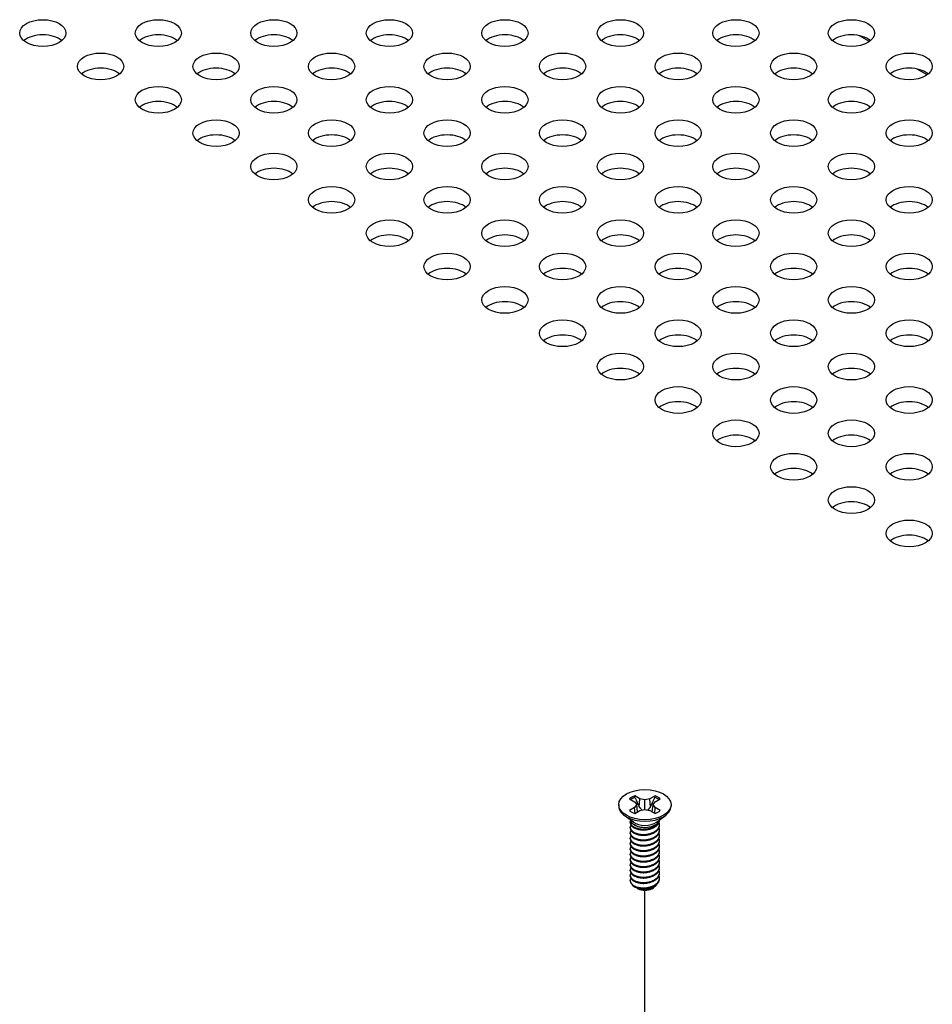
# Model space of a CAD drawing. Header units: millimetres. Extents: x 64 to 1798, y 64 to 1382.
# Tile 68 of 76: x 1550 to 1621, y 1139 to 1216. Entities that reach past the tile are written whole.
import ezdxf

# ---------------------------------------------------------------- set-up
doc = ezdxf.new("R2010")
doc.units = ezdxf.units.MM
doc.header["$LTSCALE"] = 6.666667
doc.layers.add('Tweak Trail (ANSI)', color=7, linetype='Continuous', lineweight=25)
doc.layers.add('Visible (ANSI)', color=7, linetype='Continuous', lineweight=25)

msp = doc.modelspace()

# ---------------------------------------------------------------- linework, layer by layer
at = {"layer": 'Tweak Trail (ANSI)'}
msp.add_line((1598.8303, 1103.7403), (1598.8303, 1148.3569), dxfattribs=at)
at = {"layer": 'Visible (ANSI)'}
for p, q in [((1616.2905, 1214.3302), (1615.5213, 1214.7743)), ((1620.7806, 1211.7378), (1620.0115, 1212.1819)), ((1597.6339, 1155.4727), (1598.0297, 1155.2442)), ((1598.4359, 1155.4787), (1598.04, 1155.7072)), ((1598.3984, 1154.8292), (1598.4359, 1155.4787)), ((1598.8318, 1155.384), (1598.4359, 1155.4787)), ((1599.2277, 1155.4787), (1598.8318, 1155.384)), ((1599.6236, 1155.7072), (1599.2277, 1155.4787)), ((1599.2651, 1154.8292), (1599.2277, 1155.4787)), ((1599.6338, 1155.2442), (1600.0297, 1155.4727)), ((1596.7998, 1155.0156), (1596.7998, 1154.9011)), ((1598.0297, 1154.787), (1597.6339, 1154.5585)), ((1598.0297, 1155.2442), (1598.1937, 1155.0156)), ((1598.1937, 1155.0156), (1598.0297, 1154.787)), ((1598.0689, 1154.3407), (1598.0297, 1154.787)), ((1598.2593, 1154.4506), (1598.1937, 1155.0156)), ((1598.8318, 1154.6472), (1598.8318, 1155.384)), ((1599.4043, 1154.4506), (1599.4698, 1155.0156)), ((1599.4698, 1155.0156), (1599.6338, 1155.2442)), ((1599.6338, 1154.787), (1599.4698, 1155.0156)), ((1599.5946, 1154.3407), (1599.6338, 1154.787)), ((1600.0297, 1154.5585), (1599.6338, 1154.787)), ((1600.8638, 1155.0156), (1600.8638, 1154.9011)), ((1597.9342, 1153.6575), (1597.229, 1154.18)), ((1598.04, 1154.324), (1598.4359, 1154.5526)), ((1598.4359, 1154.5526), (1598.8318, 1154.6472)), ((1598.8318, 1154.6472), (1599.2277, 1154.5526)), ((1599.2277, 1154.5526), (1599.6236, 1154.324)), ((1599.7293, 1153.6575), (1600.4346, 1154.18)), ((1597.6939, 1153.6163), (1597.6939, 1153.6682)), ((1597.6939, 1153.2016), (1597.6939, 1153.2534)), ((1598.13, 1153.3801), (1598.0271, 1153.4394)), ((1599.5913, 1153.4134), (1599.6364, 1153.4394)), ((1599.9697, 1153.8237), (1599.9697, 1153.8355)), ((1599.9697, 1153.4089), (1599.9697, 1153.4608)), ((1597.6939, 1152.7868), (1597.6939, 1152.8386)), ((1597.6939, 1152.372), (1597.6939, 1152.4238)), ((1599.9697, 1152.9942), (1599.9697, 1153.046)), ((1599.9697, 1152.5794), (1599.9697, 1152.6312)), ((1597.6939, 1151.9572), (1597.6939, 1152.0091)), ((1599.9697, 1152.1646), (1599.9697, 1152.2165)), ((1599.9697, 1151.7498), (1599.9697, 1151.8017)), ((1597.6939, 1151.5424), (1597.6939, 1151.5943)), ((1597.6939, 1151.1277), (1597.6939, 1151.1795)), ((1599.9697, 1151.335), (1599.9697, 1151.3869)), ((1599.9697, 1150.9203), (1599.9697, 1150.9721)), ((1597.6939, 1150.7129), (1597.6939, 1150.7647)), ((1597.6939, 1150.2981), (1597.6939, 1150.3499)), ((1599.9697, 1150.5055), (1599.9697, 1150.5573)), ((1599.9697, 1150.0907), (1599.9697, 1150.1425)), ((1597.6939, 1149.8833), (1597.6939, 1149.9352)), ((1597.6939, 1149.4685), (1597.6939, 1149.5204)), ((1599.9697, 1149.6759), (1599.9697, 1149.7278)), ((1599.9697, 1149.2611), (1599.9697, 1149.313)), ((1597.6939, 1149.105), (1597.6939, 1149.1056)), ((1599.367, 1148.4849), (1599.492, 1148.557)), ((1598.2966, 1148.4849), (1598.2294, 1148.5237))]:
    msp.add_line(p, q, dxfattribs=at)
for centre, major_axis in [((1552.0267, 1214.9804), (-1.7983, 0)), ((1561.0069, 1214.9804), (-1.7983, 0)), ((1569.9872, 1214.9804), (-1.7983, 0)), ((1578.9675, 1214.9804), (-1.7983, 0)), ((1587.9477, 1214.9804), (-1.7983, 0)), ((1596.928, 1214.9804), (-1.7983, 0)), ((1605.9082, 1214.9804), (-1.7983, 0)), ((1614.8885, 1214.9804), (-1.7983, 0)), ((1556.5168, 1212.388), (-1.7983, 0)), ((1565.4971, 1212.388), (-1.7983, 0)), ((1574.4773, 1212.388), (-1.7983, 0)), ((1583.4576, 1212.388), (-1.7983, 0)), ((1592.4378, 1212.388), (-1.7983, 0)), ((1601.4181, 1212.388), (-1.7983, 0)), ((1610.3983, 1212.388), (-1.7983, 0)), ((1619.3786, 1212.388), (-1.7983, 0)), ((1561.0069, 1209.7956), (-1.7983, 0)), ((1569.9872, 1209.7956), (-1.7983, 0)), ((1578.9675, 1209.7956), (-1.7983, 0)), ((1587.9477, 1209.7956), (-1.7983, 0)), ((1596.928, 1209.7956), (-1.7983, 0)), ((1605.9082, 1209.7956), (-1.7983, 0)), ((1614.8885, 1209.7956), (-1.7983, 0)), ((1565.4971, 1207.2033), (-1.7983, 0)), ((1574.4773, 1207.2033), (-1.7983, 0)), ((1583.4576, 1207.2033), (-1.7983, 0)), ((1592.4378, 1207.2033), (-1.7983, 0)), ((1601.4181, 1207.2033), (-1.7983, 0)), ((1610.3983, 1207.2033), (-1.7983, 0)), ((1619.3786, 1207.2033), (-1.7983, 0)), ((1569.9872, 1204.6109), (-1.7983, 0)), ((1578.9675, 1204.6109), (-1.7983, 0)), ((1587.9477, 1204.6109), (-1.7983, 0)), ((1596.928, 1204.6109), (-1.7983, 0)), ((1605.9082, 1204.6109), (-1.7983, 0)), ((1614.8885, 1204.6109), (-1.7983, 0)), ((1574.4773, 1202.0185), (-1.7983, 0)), ((1583.4576, 1202.0185), (-1.7983, 0)), ((1592.4378, 1202.0185), (-1.7983, 0)), ((1601.4181, 1202.0185), (-1.7983, 0)), ((1610.3983, 1202.0185), (-1.7983, 0)), ((1619.3786, 1202.0185), (-1.7983, 0)), ((1578.9675, 1199.4261), (-1.7983, 0)), ((1587.9477, 1199.4261), (-1.7983, 0)), ((1596.928, 1199.4261), (-1.7983, 0)), ((1605.9082, 1199.4261), (-1.7983, 0)), ((1614.8885, 1199.4261), (-1.7983, 0)), ((1583.4576, 1196.8338), (-1.7983, 0)), ((1592.4378, 1196.8338), (-1.7983, 0)), ((1601.4181, 1196.8338), (-1.7983, 0)), ((1610.3983, 1196.8338), (-1.7983, 0)), ((1619.3786, 1196.8338), (-1.7983, 0)), ((1587.9477, 1194.2414), (-1.7983, 0)), ((1596.928, 1194.2414), (-1.7983, 0)), ((1605.9082, 1194.2414), (-1.7983, 0)), ((1614.8885, 1194.2414), (-1.7983, 0)), ((1592.4378, 1191.649), (-1.7983, 0)), ((1601.4181, 1191.649), (-1.7983, 0)), ((1610.3983, 1191.649), (-1.7983, 0)), ((1619.3786, 1191.649), (-1.7983, 0)), ((1596.928, 1189.0566), (-1.7983, 0)), ((1605.9082, 1189.0566), (-1.7983, 0)), ((1614.8885, 1189.0566), (-1.7983, 0)), ((1601.4181, 1186.4642), (-1.7983, 0)), ((1610.3983, 1186.4642), (-1.7983, 0)), ((1619.3786, 1186.4642), (-1.7983, 0)), ((1605.9082, 1183.8719), (-1.7983, 0)), ((1614.8885, 1183.8719), (-1.7983, 0)), ((1610.3983, 1181.2795), (-1.7983, 0)), ((1619.3786, 1181.2795), (-1.7983, 0)), ((1614.8885, 1178.6871), (-1.7983, 0)), ((1619.3786, 1176.0947), (-1.7983, 0)), ((1598.8318, 1155.0156), (-2.032, 0))]:
    msp.add_ellipse(centre, major_axis=major_axis, ratio=0.5773503, dxfattribs=at)
for centre, major_axis, start_param, end_param in [((1552.0267, 1213.8024), (-1.7983, 0), 3.744796, 5.679982), ((1561.0069, 1213.8024), (-1.7983, 0), 3.744796, 5.679982), ((1569.9872, 1213.8024), (-1.7983, 0), 3.744796, 5.679982), ((1578.9675, 1213.8024), (-1.7983, 0), 3.744796, 5.679982), ((1587.9477, 1213.8024), (-1.7983, 0), 3.744796, 5.679982), ((1596.928, 1213.8024), (-1.7983, 0), 3.744796, 5.679982), ((1605.9082, 1213.8024), (-1.7983, 0), 3.744796, 5.679982), ((1614.8885, 1213.8024), (-1.7983, 0), 3.744796, 5.679982), ((1556.5168, 1211.21), (-1.7983, 0), 3.744796, 5.679982), ((1565.4971, 1211.21), (-1.7983, 0), 3.744796, 5.679982), ((1574.4773, 1211.21), (-1.7983, 0), 3.744796, 5.679982), ((1583.4576, 1211.21), (-1.7983, 0), 3.744796, 5.679982), ((1592.4378, 1211.21), (-1.7983, 0), 3.744796, 5.679982), ((1601.4181, 1211.21), (-1.7983, 0), 3.744796, 5.679982), ((1610.3983, 1211.21), (-1.7983, 0), 3.744796, 5.679982), ((1619.3786, 1211.21), (-1.7983, 0), 3.744796, 5.679982), ((1561.0069, 1208.6177), (-1.7983, 0), 3.744796, 5.679982), ((1569.9872, 1208.6177), (-1.7983, 0), 3.744796, 5.679982), ((1578.9675, 1208.6177), (-1.7983, 0), 3.744796, 5.679982), ((1587.9477, 1208.6177), (-1.7983, 0), 3.744796, 5.679982), ((1596.928, 1208.6177), (-1.7983, 0), 3.744796, 5.679982), ((1605.9082, 1208.6177), (-1.7983, 0), 3.744796, 5.679982), ((1614.8885, 1208.6177), (-1.7983, 0), 3.744796, 5.679982), ((1565.4971, 1206.0253), (-1.7983, 0), 3.744796, 5.679982), ((1574.4773, 1206.0253), (-1.7983, 0), 3.744796, 5.679982), ((1583.4576, 1206.0253), (-1.7983, 0), 3.744796, 5.679982), ((1592.4378, 1206.0253), (-1.7983, 0), 3.744796, 5.679982), ((1601.4181, 1206.0253), (-1.7983, 0), 3.744796, 5.679982), ((1610.3983, 1206.0253), (-1.7983, 0), 3.744796, 5.679982), ((1619.3786, 1206.0253), (-1.7983, 0), 3.744796, 5.679982), ((1569.9872, 1203.4329), (-1.7983, 0), 3.744796, 5.679982), ((1578.9675, 1203.4329), (-1.7983, 0), 3.744796, 5.679982), ((1587.9477, 1203.4329), (-1.7983, 0), 3.744796, 5.679982), ((1596.928, 1203.4329), (-1.7983, 0), 3.744796, 5.679982), ((1605.9082, 1203.4329), (-1.7983, 0), 3.744796, 5.679982), ((1614.8885, 1203.4329), (-1.7983, 0), 3.744796, 5.679982), ((1574.4773, 1200.8405), (-1.7983, 0), 3.744796, 5.679982), ((1583.4576, 1200.8405), (-1.7983, 0), 3.744796, 5.679982), ((1592.4378, 1200.8405), (-1.7983, 0), 3.744796, 5.679982), ((1601.4181, 1200.8405), (-1.7983, 0), 3.744796, 5.679982), ((1610.3983, 1200.8405), (-1.7983, 0), 3.744796, 5.679982), ((1619.3786, 1200.8405), (-1.7983, 0), 3.744796, 5.679982), ((1578.9675, 1198.2482), (-1.7983, 0), 3.744796, 5.679982), ((1587.9477, 1198.2482), (-1.7983, 0), 3.744796, 5.679982), ((1596.928, 1198.2482), (-1.7983, 0), 3.744796, 5.679982), ((1605.9082, 1198.2482), (-1.7983, 0), 3.744796, 5.679982), ((1614.8885, 1198.2482), (-1.7983, 0), 3.744796, 5.679982), ((1583.4576, 1195.6558), (-1.7983, 0), 3.744796, 5.679982), ((1592.4378, 1195.6558), (-1.7983, 0), 3.744796, 5.679982), ((1601.4181, 1195.6558), (-1.7983, 0), 3.744796, 5.679982), ((1610.3983, 1195.6558), (-1.7983, 0), 3.744796, 5.679982), ((1619.3786, 1195.6558), (-1.7983, 0), 3.744796, 5.679982), ((1587.9477, 1193.0634), (-1.7983, 0), 3.744796, 5.679982), ((1596.928, 1193.0634), (-1.7983, 0), 3.744796, 5.679982), ((1605.9082, 1193.0634), (-1.7983, 0), 3.744796, 5.679982), ((1614.8885, 1193.0634), (-1.7983, 0), 3.744796, 5.679982), ((1592.4378, 1190.471), (-1.7983, 0), 3.744796, 5.679982), ((1601.4181, 1190.471), (-1.7983, 0), 3.744796, 5.679982), ((1610.3983, 1190.471), (-1.7983, 0), 3.744796, 5.679982), ((1619.3786, 1190.471), (-1.7983, 0), 3.744796, 5.679982), ((1596.928, 1187.8786), (-1.7983, 0), 3.744796, 5.679982), ((1605.9082, 1187.8786), (-1.7983, 0), 3.744796, 5.679982), ((1614.8885, 1187.8786), (-1.7983, 0), 3.744796, 5.679982), ((1601.4181, 1185.2863), (-1.7983, 0), 3.744796, 5.679982), ((1610.3983, 1185.2863), (-1.7983, 0), 3.744796, 5.679982), ((1619.3786, 1185.2863), (-1.7983, 0), 3.744796, 5.679982), ((1605.9082, 1182.6939), (-1.7983, 0), 3.744796, 5.679982), ((1614.8885, 1182.6939), (-1.7983, 0), 3.744796, 5.679982), ((1610.3983, 1180.1015), (-1.7983, 0), 3.744796, 5.679982), ((1619.3786, 1180.1015), (-1.7983, 0), 3.744796, 5.679982), ((1614.8885, 1177.5091), (-1.7983, 0), 3.744796, 5.679982), ((1619.3786, 1174.9168), (-1.7983, 0), 3.744796, 5.679982), ((1598.8318, 1155.0156), (-1.4359, 0), 5.2964292, 5.6991451), ((1598.8318, 1154.9019), (1.3986, 0), 2.1582809, 2.4621423), ((1598.8318, 1154.9019), (1.3986, 0), 0.6794503, 0.9833118), ((1598.8318, 1155.0156), (-1.4359, 0), 3.7256329, 4.1283487), ((1598.8318, 1154.9011), (2.032, 0), 3.1415927, 6.2831853), ((1598.8318, 1155.0156), (1.4359, 0), 3.7256329, 4.1283487), ((1598.8318, 1155.0156), (1.4359, 0), 5.2964292, 5.6991451), ((1598.8318, 1153.904), (-1.1379, 0), 0.1125394, 3.0290532), ((1598.8318, 1154.0613), (-1.1379, 0), 0.6619784, 2.4796143), ((1598.8318, 1149.105), (-1.1379, 0), 0, 0.7853982), ((1598.8318, 1148.7939), (-0.7569, 0), 0.7853982, 2.3561945)]:
    msp.add_ellipse(centre, major_axis=major_axis, ratio=0.5773503, start_param=start_param, end_param=end_param, dxfattribs=at)
for points, weights in [([(1598.0566, 1155.574), (1598.0484, 1155.6398), (1598.04, 1155.7072)], [1.01218915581, 1.01172679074, 1.01110160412]), ([(1598.0566, 1155.574), (1598.2684, 1155.1113), (1598.3984, 1154.8292)], [1.53696783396, 1.9683578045, 2.37346205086]), ([(1599.2651, 1154.8292), (1599.3951, 1155.1113), (1599.607, 1155.574)], [2.37346205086, 1.9683578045, 1.53696783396]), ([(1599.607, 1155.574), (1599.6152, 1155.6398), (1599.6236, 1155.7072)], [1.01218915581, 1.01172679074, 1.01110160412]), ([(1598.3984, 1154.8292), (1598.516, 1154.6892), (1598.6074, 1154.5936)], [2.07391766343, 2.27571812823, 2.43161931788]), ([(1599.0561, 1154.5936), (1599.1476, 1154.6892), (1599.2651, 1154.8292)], [2.43161931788, 2.27571812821, 2.07391766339]), ([(1599.6364, 1153.3586), (1599.943, 1153.5584), (1599.9678, 1153.8342)], [1, 0.907347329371, 0.942846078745]), ([(1599.6364, 1153.3067), (1599.9697, 1153.5239), (1599.9697, 1153.8237)], [1, 0.900099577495, 0.949184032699]), ([(1599.6364, 1152.9438), (1600.0965, 1153.2436), (1599.9333, 1153.6417)], [1, 0.867144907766, 0.997779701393]), ([(1599.6364, 1152.8919), (1599.9697, 1153.1092), (1599.9697, 1153.4089)], [1, 0.900099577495, 0.949184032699]), ([(1599.6364, 1152.529), (1600.0965, 1152.8289), (1599.9333, 1153.2269)], [1, 0.867144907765, 0.997779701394]), ([(1599.6364, 1152.4772), (1599.9697, 1152.6944), (1599.9697, 1152.9942)], [1, 0.900099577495, 0.949184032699]), ([(1599.6364, 1152.1142), (1600.0965, 1152.4141), (1599.9333, 1152.8121)], [1, 0.867144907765, 0.997779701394]), ([(1599.6364, 1152.0624), (1599.9697, 1152.2796), (1599.9697, 1152.5794)], [1, 0.900099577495, 0.949184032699]), ([(1599.6364, 1151.6994), (1600.0965, 1151.9993), (1599.9333, 1152.3973)], [1, 0.867144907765, 0.997779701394]), ([(1599.6364, 1151.6476), (1599.9697, 1151.8648), (1599.9697, 1152.1646)], [1, 0.900099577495, 0.949184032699]), ([(1599.6364, 1151.2847), (1600.0965, 1151.5845), (1599.9333, 1151.9826)], [1, 0.867144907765, 0.997779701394]), ([(1599.6364, 1151.2328), (1599.9697, 1151.45), (1599.9697, 1151.7498)], [1, 0.900099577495, 0.949184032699]), ([(1599.6364, 1150.8699), (1600.0965, 1151.1697), (1599.9333, 1151.5678)], [1, 0.867144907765, 0.997779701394]), ([(1599.6364, 1150.818), (1599.9697, 1151.0353), (1599.9697, 1151.335)], [1, 0.900099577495, 0.949184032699]), ([(1599.6364, 1150.4551), (1600.0965, 1150.755), (1599.9333, 1151.153)], [1, 0.867144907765, 0.997779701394]), ([(1599.6364, 1150.4033), (1599.9697, 1150.6205), (1599.9697, 1150.9203)], [1, 0.900099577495, 0.949184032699]), ([(1599.6364, 1150.0403), (1600.0965, 1150.3402), (1599.9333, 1150.7382)], [1, 0.867144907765, 0.997779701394]), ([(1599.6364, 1149.9885), (1599.9697, 1150.2057), (1599.9697, 1150.5055)], [1, 0.900099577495, 0.949184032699]), ([(1599.6364, 1149.6255), (1600.0965, 1149.9254), (1599.9333, 1150.3234)], [1, 0.867144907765, 0.997779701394]), ([(1599.6364, 1149.5737), (1599.9697, 1149.7909), (1599.9697, 1150.0907)], [1, 0.900099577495, 0.949184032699]), ([(1599.6364, 1149.2108), (1600.0965, 1149.5106), (1599.9333, 1149.9087)], [1, 0.867144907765, 0.997779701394]), ([(1599.6364, 1149.1589), (1599.9697, 1149.3761), (1599.9697, 1149.6759)], [1, 0.900099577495, 0.949184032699]), ([(1599.6364, 1148.796), (1600.0965, 1149.0958), (1599.9333, 1149.4939)], [1, 0.867144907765, 0.997779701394]), ([(1599.6364, 1148.7441), (1599.9697, 1148.9614), (1599.9697, 1149.2611)], [1, 0.900099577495, 0.949184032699])]:
    msp.add_rational_spline(points, weights, degree=2, dxfattribs=at)
for points, weights, knots in [([(1597.7144, 1153.7796), (1597.6649, 1153.647), (1597.7326, 1153.5148), (1597.9027, 1153.183), (1598.5373, 1153.1194), (1599.1719, 1153.0558), (1599.6364, 1153.3586)], [0.934199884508, 0.941930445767, 1, 0.866025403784, 1, 0.866025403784, 1], [0.787151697, 0.787151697, 0.787151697, 0.791666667, 0.791666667, 0.802083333, 0.802083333, 0.8125, 0.8125, 0.8125]), ([(1597.749, 1153.434), (1597.6456, 1153.2698), (1597.7326, 1153.1), (1597.9027, 1152.7682), (1598.5373, 1152.7046), (1599.1719, 1152.641), (1599.6364, 1152.9438)], [0.933615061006, 0.926660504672, 1, 0.866025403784, 1, 0.866025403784, 1], [0.723464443, 0.723464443, 0.723464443, 0.729166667, 0.729166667, 0.739583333, 0.739583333, 0.75, 0.75, 0.75]), ([(1597.6939, 1153.6163), (1597.6939, 1153.5386), (1597.7326, 1153.463), (1597.9027, 1153.1312), (1598.5373, 1153.0675), (1599.1719, 1153.0039), (1599.6364, 1153.3067)], [0.949184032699, 0.965925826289, 1, 0.866025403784, 1, 0.866025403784, 1], [0.726517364, 0.726517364, 0.726517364, 0.729166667, 0.729166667, 0.739583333, 0.739583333, 0.75, 0.75, 0.75]), ([(1597.6939, 1153.2016), (1597.6939, 1153.1239), (1597.7326, 1153.0482), (1597.9027, 1152.7164), (1598.5373, 1152.6528), (1599.1719, 1152.5892), (1599.6364, 1152.8919)], [0.949184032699, 0.965925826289, 1, 0.866025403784, 1, 0.866025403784, 1], [0.664017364, 0.664017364, 0.664017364, 0.666666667, 0.666666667, 0.677083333, 0.677083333, 0.6875, 0.6875, 0.6875]), ([(1597.749, 1153.0193), (1597.6456, 1152.855), (1597.7326, 1152.6853), (1597.9027, 1152.3534), (1598.5373, 1152.2898), (1599.1719, 1152.2262), (1599.6364, 1152.529)], [0.933615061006, 0.926660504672, 1, 0.866025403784, 1, 0.866025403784, 1], [0.660964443, 0.660964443, 0.660964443, 0.666666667, 0.666666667, 0.677083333, 0.677083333, 0.6875, 0.6875, 0.6875]), ([(1597.749, 1152.6045), (1597.6456, 1152.4402), (1597.7326, 1152.2705), (1597.9027, 1151.9387), (1598.5373, 1151.8751), (1599.1719, 1151.8114), (1599.6364, 1152.1142)], [0.933615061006, 0.926660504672, 1, 0.866025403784, 1, 0.866025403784, 1], [0.598464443, 0.598464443, 0.598464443, 0.604166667, 0.604166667, 0.614583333, 0.614583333, 0.625, 0.625, 0.625]), ([(1597.6939, 1152.7868), (1597.6939, 1152.7091), (1597.7326, 1152.6334), (1597.9027, 1152.3016), (1598.5373, 1152.238), (1599.1719, 1152.1744), (1599.6364, 1152.4772)], [0.949184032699, 0.965925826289, 1, 0.866025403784, 1, 0.866025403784, 1], [0.601517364, 0.601517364, 0.601517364, 0.604166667, 0.604166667, 0.614583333, 0.614583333, 0.625, 0.625, 0.625]), ([(1598.4384, 1153.0801), (1598.5273, 1153.0594), (1598.6262, 1153.0518), (1598.8219, 1153.0368), (1599.0188, 1153.082)], [0.949876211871, 0.966622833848, 1, 0.936018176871, 0.933147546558], [0.7369882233, 0.7369882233, 0.7369882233, 0.7395833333, 0.7395833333, 0.7445579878, 0.7445579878, 0.7445579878]), ([(1598.4384, 1152.6653), (1598.5273, 1152.6446), (1598.6262, 1152.637), (1598.8219, 1152.622), (1599.0188, 1152.6672)], [0.94987621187, 0.966622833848, 1, 0.936018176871, 0.933147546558], [0.6744882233, 0.6744882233, 0.6744882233, 0.6770833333, 0.6770833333, 0.6820579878, 0.6820579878, 0.6820579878]), ([(1597.749, 1152.1897), (1597.6456, 1152.0255), (1597.7326, 1151.8557), (1597.9027, 1151.5239), (1598.5373, 1151.4603), (1599.1719, 1151.3967), (1599.6364, 1151.6994)], [0.933615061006, 0.926660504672, 1, 0.866025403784, 1, 0.866025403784, 1], [0.535964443, 0.535964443, 0.535964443, 0.541666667, 0.541666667, 0.552083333, 0.552083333, 0.5625, 0.5625, 0.5625]), ([(1597.749, 1151.7749), (1597.6456, 1151.6107), (1597.7326, 1151.4409), (1597.9027, 1151.1091), (1598.5373, 1151.0455), (1599.1719, 1150.9819), (1599.6364, 1151.2847)], [0.933615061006, 0.926660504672, 1, 0.866025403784, 1, 0.866025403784, 1], [0.473464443, 0.473464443, 0.473464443, 0.479166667, 0.479166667, 0.489583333, 0.489583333, 0.5, 0.5, 0.5]), ([(1597.6939, 1152.372), (1597.6939, 1152.2943), (1597.7326, 1152.2186), (1597.9027, 1151.8868), (1598.5373, 1151.8232), (1599.1719, 1151.7596), (1599.6364, 1152.0624)], [0.949184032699, 0.965925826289, 1, 0.866025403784, 1, 0.866025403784, 1], [0.539017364, 0.539017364, 0.539017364, 0.541666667, 0.541666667, 0.552083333, 0.552083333, 0.5625, 0.5625, 0.5625]), ([(1597.6939, 1151.9572), (1597.6939, 1151.8795), (1597.7326, 1151.8038), (1597.9027, 1151.472), (1598.5373, 1151.4084), (1599.1719, 1151.3448), (1599.6364, 1151.6476)], [0.949184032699, 0.965925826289, 1, 0.866025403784, 1, 0.866025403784, 1], [0.476517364, 0.476517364, 0.476517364, 0.479166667, 0.479166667, 0.489583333, 0.489583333, 0.5, 0.5, 0.5]), ([(1598.4384, 1152.2505), (1598.5273, 1152.2298), (1598.6262, 1152.2223), (1598.8219, 1152.2072), (1599.0188, 1152.2524)], [0.94987621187, 0.966622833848, 1, 0.936018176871, 0.933147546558], [0.6119882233, 0.6119882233, 0.6119882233, 0.6145833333, 0.6145833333, 0.6195579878, 0.6195579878, 0.6195579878]), ([(1598.4384, 1151.8357), (1598.5273, 1151.8151), (1598.6262, 1151.8075), (1598.8219, 1151.7925), (1599.0188, 1151.8376)], [0.949876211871, 0.966622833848, 1, 0.936018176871, 0.933147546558], [0.5494882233, 0.5494882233, 0.5494882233, 0.5520833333, 0.5520833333, 0.5570579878, 0.5570579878, 0.5570579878]), ([(1597.749, 1151.3601), (1597.6456, 1151.1959), (1597.7326, 1151.0261), (1597.9027, 1150.6943), (1598.5373, 1150.6307), (1599.1719, 1150.5671), (1599.6364, 1150.8699)], [0.933615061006, 0.926660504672, 1, 0.866025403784, 1, 0.866025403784, 1], [0.410964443, 0.410964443, 0.410964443, 0.416666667, 0.416666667, 0.427083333, 0.427083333, 0.4375, 0.4375, 0.4375]), ([(1597.749, 1150.9454), (1597.6456, 1150.7811), (1597.7326, 1150.6114), (1597.9027, 1150.2795), (1598.5373, 1150.2159), (1599.1719, 1150.1523), (1599.6364, 1150.4551)], [0.933615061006, 0.926660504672, 1, 0.866025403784, 1, 0.866025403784, 1], [0.348464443, 0.348464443, 0.348464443, 0.354166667, 0.354166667, 0.364583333, 0.364583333, 0.375, 0.375, 0.375]), ([(1597.6939, 1151.5424), (1597.6939, 1151.4647), (1597.7326, 1151.3891), (1597.9027, 1151.0572), (1598.5373, 1150.9936), (1599.1719, 1150.93), (1599.6364, 1151.2328)], [0.949184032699, 0.965925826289, 1, 0.866025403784, 1, 0.866025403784, 1], [0.414017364, 0.414017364, 0.414017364, 0.416666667, 0.416666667, 0.427083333, 0.427083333, 0.4375, 0.4375, 0.4375]), ([(1597.6939, 1151.1277), (1597.6939, 1151.05), (1597.7326, 1150.9743), (1597.9027, 1150.6425), (1598.5373, 1150.5789), (1599.1719, 1150.5153), (1599.6364, 1150.818)], [0.949184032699, 0.965925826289, 1, 0.866025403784, 1, 0.866025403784, 1], [0.351517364, 0.351517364, 0.351517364, 0.354166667, 0.354166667, 0.364583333, 0.364583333, 0.375, 0.375, 0.375]), ([(1598.4384, 1151.4209), (1598.5273, 1151.4003), (1598.6262, 1151.3927), (1598.8219, 1151.3777), (1599.0188, 1151.4229)], [0.94987621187, 0.966622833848, 1, 0.936018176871, 0.933147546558], [0.4869882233, 0.4869882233, 0.4869882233, 0.4895833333, 0.4895833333, 0.4945579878, 0.4945579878, 0.4945579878]), ([(1598.4384, 1151.0062), (1598.5273, 1150.9855), (1598.6262, 1150.9779), (1598.8219, 1150.9629), (1599.0188, 1151.0081)], [0.949876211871, 0.966622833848, 1, 0.936018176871, 0.933147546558], [0.4244882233, 0.4244882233, 0.4244882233, 0.4270833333, 0.4270833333, 0.4320579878, 0.4320579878, 0.4320579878]), ([(1597.749, 1150.5306), (1597.6456, 1150.3663), (1597.7326, 1150.1966), (1597.9027, 1149.8648), (1598.5373, 1149.8011), (1599.1719, 1149.7375), (1599.6364, 1150.0403)], [0.933615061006, 0.926660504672, 1, 0.866025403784, 1, 0.866025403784, 1], [0.285964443, 0.285964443, 0.285964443, 0.291666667, 0.291666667, 0.302083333, 0.302083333, 0.3125, 0.3125, 0.3125]), ([(1597.749, 1150.1158), (1597.6456, 1149.9515), (1597.7326, 1149.7818), (1597.9027, 1149.45), (1598.5373, 1149.3864), (1599.1719, 1149.3228), (1599.6364, 1149.6255)], [0.933615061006, 0.926660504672, 1, 0.866025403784, 1, 0.866025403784, 1], [0.223464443, 0.223464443, 0.223464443, 0.229166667, 0.229166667, 0.239583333, 0.239583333, 0.25, 0.25, 0.25]), ([(1597.6939, 1150.7129), (1597.6939, 1150.6352), (1597.7326, 1150.5595), (1597.9027, 1150.2277), (1598.5373, 1150.1641), (1599.1719, 1150.1005), (1599.6364, 1150.4033)], [0.949184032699, 0.965925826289, 1, 0.866025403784, 1, 0.866025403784, 1], [0.289017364, 0.289017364, 0.289017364, 0.291666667, 0.291666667, 0.302083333, 0.302083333, 0.3125, 0.3125, 0.3125]), ([(1597.6939, 1150.2981), (1597.6939, 1150.2204), (1597.7326, 1150.1447), (1597.9027, 1149.8129), (1598.5373, 1149.7493), (1599.1719, 1149.6857), (1599.6364, 1149.9885)], [0.949184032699, 0.965925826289, 1, 0.866025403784, 1, 0.866025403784, 1], [0.226517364, 0.226517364, 0.226517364, 0.229166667, 0.229166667, 0.239583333, 0.239583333, 0.25, 0.25, 0.25]), ([(1598.4384, 1150.5914), (1598.5273, 1150.5707), (1598.6262, 1150.5631), (1598.8219, 1150.5481), (1599.0188, 1150.5933)], [0.94987621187, 0.966622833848, 1, 0.936018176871, 0.933147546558], [0.3619882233, 0.3619882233, 0.3619882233, 0.3645833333, 0.3645833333, 0.3695579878, 0.3695579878, 0.3695579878]), ([(1598.4384, 1150.1766), (1598.5273, 1150.1559), (1598.6262, 1150.1484), (1598.8219, 1150.1333), (1599.0188, 1150.1785)], [0.94987621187, 0.966622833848, 1, 0.936018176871, 0.933147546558], [0.2994882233, 0.2994882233, 0.2994882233, 0.3020833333, 0.3020833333, 0.3070579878, 0.3070579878, 0.3070579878]), ([(1597.749, 1149.701), (1597.6456, 1149.5368), (1597.7326, 1149.367), (1597.9027, 1149.0352), (1598.5373, 1148.9716), (1599.1719, 1148.908), (1599.6364, 1149.2108)], [0.933615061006, 0.926660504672, 1, 0.866025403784, 1, 0.866025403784, 1], [0.160964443, 0.160964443, 0.160964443, 0.166666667, 0.166666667, 0.177083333, 0.177083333, 0.1875, 0.1875, 0.1875]), ([(1597.6939, 1149.8833), (1597.6939, 1149.8056), (1597.7326, 1149.7299), (1597.9027, 1149.3981), (1598.5373, 1149.3345), (1599.1719, 1149.2709), (1599.6364, 1149.5737)], [0.949184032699, 0.965925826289, 1, 0.866025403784, 1, 0.866025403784, 1], [0.164017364, 0.164017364, 0.164017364, 0.166666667, 0.166666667, 0.177083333, 0.177083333, 0.1875, 0.1875, 0.1875]), ([(1597.6939, 1149.4685), (1597.6939, 1149.3908), (1597.7326, 1149.3152), (1597.9027, 1148.9833), (1598.5373, 1148.9197), (1599.1719, 1148.8561), (1599.6364, 1149.1589)], [0.949184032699, 0.965925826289, 1, 0.866025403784, 1, 0.866025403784, 1], [0.101517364, 0.101517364, 0.101517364, 0.104166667, 0.104166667, 0.114583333, 0.114583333, 0.125, 0.125, 0.125]), ([(1598.4384, 1149.7618), (1598.5273, 1149.7411), (1598.6262, 1149.7336), (1598.8219, 1149.7186), (1599.0188, 1149.7637)], [0.949876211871, 0.966622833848, 1, 0.936018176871, 0.933147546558], [0.2369882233, 0.2369882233, 0.2369882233, 0.2395833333, 0.2395833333, 0.2445579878, 0.2445579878, 0.2445579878]), ([(1598.4384, 1149.347), (1598.5273, 1149.3264), (1598.6262, 1149.3188), (1598.8219, 1149.3038), (1599.0188, 1149.349)], [0.94987621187, 0.966622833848, 1, 0.936018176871, 0.933147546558], [0.1744882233, 0.1744882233, 0.1744882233, 0.1770833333, 0.1770833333, 0.1820579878, 0.1820579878, 0.1820579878]), ([(1597.6939, 1149.111), (1597.6925, 1149.0306), (1597.7326, 1148.9522), (1597.9027, 1148.6204), (1598.5373, 1148.5568), (1599.1719, 1148.4932), (1599.6364, 1148.796)], [0.948065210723, 0.96476686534, 1, 0.866025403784, 1, 0.866025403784, 1], [0.101427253, 0.101427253, 0.101427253, 0.104166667, 0.104166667, 0.114583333, 0.114583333, 0.125, 0.125, 0.125]), ([(1598.0271, 1148.6404), (1598.2427, 1148.5345), (1598.5373, 1148.505), (1599.1719, 1148.4414), (1599.6364, 1148.7441)], [0.933012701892, 0.933012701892, 1, 0.866025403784, 1], [0.046875, 0.046875, 0.046875, 0.052083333, 0.052083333, 0.0625, 0.0625, 0.0625]), ([(1598.4384, 1148.9323), (1598.5273, 1148.9116), (1598.6262, 1148.904), (1598.8219, 1148.889), (1599.0188, 1148.9342)], [0.94987621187, 0.966622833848, 1, 0.936018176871, 0.933147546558], [0.1119882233, 0.1119882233, 0.1119882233, 0.1145833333, 0.1145833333, 0.1195579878, 0.1195579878, 0.1195579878]), ([(1598.4384, 1148.5175), (1598.5273, 1148.4968), (1598.6262, 1148.4892), (1598.8219, 1148.4742), (1599.0188, 1148.5194)], [0.94987621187, 0.966622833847, 1, 0.936018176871, 0.933147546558], [0.0494882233, 0.0494882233, 0.0494882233, 0.0520833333, 0.0520833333, 0.0570579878, 0.0570579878, 0.0570579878])]:
    msp.add_rational_spline(points, weights, degree=2, knots=knots, dxfattribs=at)
for points, knots in [([(1599.5914, 1153.4135), (1599.5606, 1153.3957), (1599.5274, 1153.3785), (1599.3873, 1153.3143), (1599.2701, 1153.2775), (1599.0131, 1153.228), (1598.8746, 1153.2177), (1598.6396, 1153.2272), (1598.5173, 1153.2408), (1598.2927, 1153.3015), (1598.2046, 1153.337), (1598.13, 1153.3801)], [-0.26403111, -0.26403111, -0.26403111, -0.26403111, -0.24025195, -0.24025195, -0.17074357, -0.17074357, -0.09624881, -0.09624881, -0.0419821, -0.0419821, -0.000001, -0.000001, -0.000001, -0.000001]), ([(1599.492, 1148.557), (1599.4382, 1148.526), (1599.3736, 1148.4951), (1599.2226, 1148.4435), (1599.1513, 1148.4254), (1598.9664, 1148.3928), (1598.8515, 1148.3855), (1598.6466, 1148.3951), (1598.5324, 1148.4093), (1598.3266, 1148.4717), (1598.2478, 1148.5082), (1598.1638, 1148.5664), (1598.1448, 1148.5814), (1598.1278, 1148.597)], [-0.2355869, -0.2355869, -0.2355869, -0.2355869, -0.20366001, -0.20366001, -0.17794617, -0.17794617, -0.13906218, -0.13906218, -0.107081, -0.107081, -0.08213524, -0.08213524, -0.0739771, -0.0739771, -0.0739771, -0.0739771]), ([(1599.7784, 1148.8565), (1599.7695, 1148.8345), (1599.7585, 1148.8127), (1599.7193, 1148.7483), (1599.6854, 1148.7071), (1599.5911, 1148.6187), (1599.5354, 1148.5821), (1599.492, 1148.557)], [-0.047408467, -0.047408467, -0.047408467, -0.047408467, -0.038974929, -0.038974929, -0.021985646, -0.021985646, -0.000001, -0.000001, -0.000001, -0.000001])]:
    msp.add_open_spline(points, degree=3, knots=knots, dxfattribs=at)
msp.add_open_spline([(1597.6939, 1149.111), (1597.6998, 1149.1681), (1597.7204, 1149.2238), (1597.7551, 1149.2767)], degree=3, dxfattribs=at)

doc.saveas('drawing.dxf')
